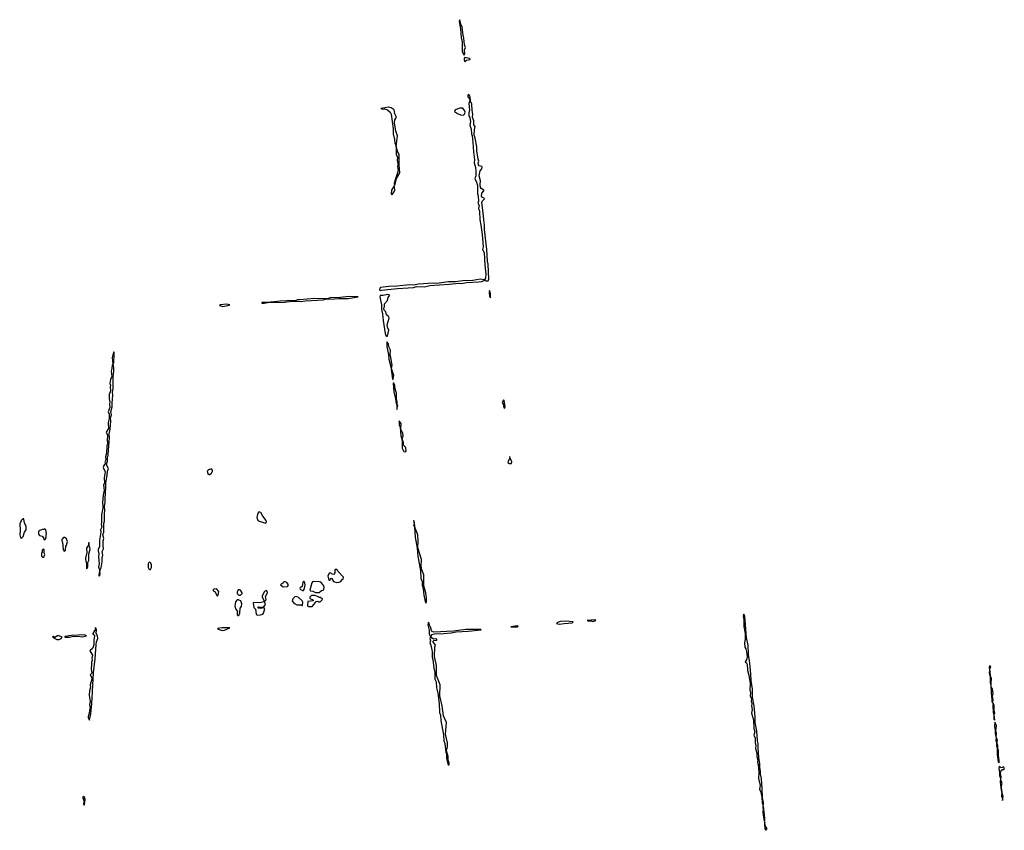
# Model space of a CAD drawing. Extents: x 2737564 to 2859580, y 876530 to 1012372.
# Tile 4 of 110: x 2771440 to 2785028, y 947068 to 958260. Entities that reach past the tile are written whole.
import ezdxf

# ---------------------------------------------------------------- set-up
doc = ezdxf.new("R2010")
doc.units = 0

msp = doc.modelspace()

# ---------------------------------------------------------------- linework, layer by layer
at = {"layer": '0CON05XD'}
for points in [[(2777575, 957771), (2777582, 957788), (2777580, 957845), (2777590, 957875), (2777578, 957915), (2777571, 958005), (2777558, 958048), (2777546, 958155), (2777528, 958198), (2777515, 958260), (2777507, 958233), (2777525, 958135), (2777533, 958015), (2777544, 957955), (2777548, 957815), (2777575, 957771)], [(2777585, 957678), (2777590, 957690), (2777607, 957703), (2777655, 957710), (2777658, 957715), (2777643, 957723), (2777584, 957736), (2777576, 957725), (2777576, 957706), (2777585, 957678)], [(2776415, 954520), (2776435, 954524), (2776652, 954548), (2776875, 954561), (2776915, 954575), (2777025, 954572), (2777101, 954589), (2777365, 954607), (2777505, 954624), (2777535, 954619), (2777605, 954631), (2777775, 954639), (2777816, 954645), (2777855, 954662), (2777874, 954654), (2777905, 954654), (2777915, 954675), (2777904, 954885), (2777895, 954925), (2777887, 955085), (2777854, 955364), (2777855, 955425), (2777843, 955495), (2777838, 955595), (2777819, 955735), (2777829, 955761), (2777856, 955785), (2777850, 955795), (2777825, 955804), (2777815, 955825), (2777816, 955865), (2777845, 955895), (2777845, 955905), (2777810, 955930), (2777801, 955945), (2777794, 955986), (2777800, 956035), (2777783, 956105), (2777795, 956174), (2777818, 956202), (2777824, 956225), (2777818, 956235), (2777781, 956241), (2777770, 956255), (2777769, 956281), (2777778, 956305), (2777767, 956335), (2777748, 956448), (2777748, 956505), (2777725, 956624), (2777711, 956665), (2777715, 956745), (2777726, 956785), (2777709, 956809), (2777709, 956865), (2777690, 956915), (2777695, 956955), (2777684, 957005), (2777678, 957095), (2777659, 957135), (2777656, 957195), (2777645, 957221), (2777635, 957227), (2777625, 957214), (2777623, 957195), (2777646, 957165), (2777652, 957145), (2777639, 957105), (2777646, 957016), (2777637, 956975), (2777636, 956935), (2777650, 956905), (2777659, 956855), (2777652, 956805), (2777672, 956748), (2777673, 956685), (2777683, 956655), (2777694, 956565), (2777704, 956436), (2777716, 956326), (2777711, 956285), (2777731, 956221), (2777736, 956175), (2777737, 956105), (2777720, 956065), (2777745, 956015), (2777759, 955969), (2777757, 955855), (2777765, 955825), (2777770, 955755), (2777764, 955725), (2777780, 955695), (2777771, 955655), (2777784, 955615), (2777790, 955495), (2777805, 955423), (2777821, 955295), (2777837, 955125), (2777828, 955088), (2777848, 955045), (2777861, 954871), (2777873, 954745), (2777868, 954692), (2777855, 954670), (2777795, 954678), (2777695, 954661), (2777554, 954656), (2777455, 954641), (2777358, 954642), (2777195, 954619), (2777145, 954622), (2776943, 954607), (2776874, 954596), (2776825, 954598), (2776645, 954580), (2776532, 954578), (2776418, 954562), (2776408, 954552), (2776405, 954530), (2776415, 954520)], [(2776615, 955970), (2776642, 956065), (2776687, 956145), (2776678, 956255), (2776678, 956395), (2776653, 956443), (2776637, 956507), (2776653, 956655), (2776631, 956721), (2776614, 956835), (2776619, 956875), (2776642, 956915), (2776618, 956958), (2776606, 957016), (2776566, 957045), (2776535, 957050), (2776422, 957035), (2776445, 957024), (2776473, 957027), (2776515, 957017), (2776552, 956982), (2776566, 956956), (2776596, 956755), (2776592, 956685), (2776611, 956605), (2776615, 956560), (2776634, 956514), (2776635, 956403), (2776654, 956355), (2776648, 956315), (2776663, 956265), (2776652, 956235), (2776664, 956176), (2776609, 956005), (2776608, 955978), (2776615, 955970)], [(2777565, 956942), (2777580, 956955), (2777586, 956985), (2777580, 957005), (2777556, 957036), (2777515, 957039), (2777450, 957015), (2777442, 956992), (2777480, 956965), (2777524, 956944), (2777565, 956942)], [(2776575, 955840), (2776610, 955885), (2776616, 955904), (2776613, 955953), (2776605, 955962), (2776571, 955905), (2776568, 955855), (2776575, 955840)], [(2774815, 954344), (2774866, 954354), (2775095, 954359), (2775196, 954374), (2775315, 954368), (2775385, 954378), (2775627, 954393), (2775655, 954402), (2775785, 954404), (2775845, 954412), (2775975, 954412), (2776110, 954435), (2775985, 954438), (2775822, 954418), (2775740, 954425), (2775684, 954406), (2775515, 954410), (2775303, 954393), (2775275, 954392), (2775245, 954377), (2775165, 954385), (2775125, 954376), (2775035, 954373), (2774950, 954365), (2774945, 954360), (2774915, 954365), (2774893, 954357), (2774795, 954358), (2774782, 954355), (2774780, 954345), (2774815, 954344)], [(2776505, 953890), (2776515, 953892), (2776536, 953975), (2776516, 954016), (2776510, 954045), (2776540, 954140), (2776534, 954155), (2776502, 954185), (2776492, 954225), (2776470, 954250), (2776463, 954265), (2776476, 954305), (2776474, 954336), (2776517, 954385), (2776526, 954425), (2776548, 954455), (2776515, 954464), (2776455, 954452), (2776416, 954454), (2776412, 954435), (2776433, 954323), (2776435, 954260), (2776448, 954198), (2776455, 954108), (2776482, 953925), (2776495, 953900), (2776505, 953890)], [(2777935, 954420), (2777935, 954480), (2777925, 954520), (2777917, 954495), (2777925, 954440), (2777935, 954420)], [(2774245, 954300), (2774265, 954303), (2774332, 954318), (2774340, 954325), (2774295, 954330), (2774212, 954325), (2774198, 954315), (2774215, 954307), (2774245, 954300)], [(2776595, 953290), (2776603, 953345), (2776572, 953442), (2776578, 953488), (2776562, 953595), (2776552, 953628), (2776556, 953695), (2776536, 953745), (2776529, 953785), (2776505, 953810), (2776506, 953745), (2776531, 953635), (2776535, 953572), (2776560, 953465), (2776584, 953295), (2776595, 953290)], [(2772535, 950578), (2772545, 950584), (2772551, 950605), (2772546, 950654), (2772565, 950692), (2772579, 950775), (2772577, 950825), (2772588, 950865), (2772580, 950915), (2772597, 950955), (2772591, 951005), (2772592, 951065), (2772600, 951095), (2772588, 951145), (2772599, 951185), (2772600, 951305), (2772609, 951335), (2772609, 951435), (2772616, 951485), (2772611, 951541), (2772621, 951595), (2772618, 951645), (2772630, 951805), (2772627, 951865), (2772649, 951965), (2772652, 952028), (2772667, 952065), (2772647, 952097), (2772640, 952125), (2772652, 952165), (2772651, 952205), (2772661, 952245), (2772668, 952378), (2772679, 952485), (2772674, 952535), (2772688, 952605), (2772699, 952715), (2772694, 952765), (2772706, 952805), (2772700, 952845), (2772714, 952915), (2772714, 952965), (2772726, 953075), (2772723, 953115), (2772731, 953165), (2772732, 953328), (2772740, 953405), (2772739, 953455), (2772730, 953505), (2772738, 953525), (2772746, 953626), (2772745, 953670), (2772735, 953670), (2772716, 953595), (2772724, 953506), (2772715, 953485), (2772713, 953445), (2772702, 953405), (2772712, 953335), (2772695, 953290), (2772685, 953235), (2772692, 953212), (2772689, 953189), (2772692, 953135), (2772676, 953085), (2772676, 953025), (2772685, 952985), (2772678, 952945), (2772683, 952905), (2772663, 952845), (2772673, 952815), (2772676, 952755), (2772660, 952695), (2772667, 952615), (2772632, 952565), (2772653, 952525), (2772649, 952445), (2772655, 952415), (2772641, 952375), (2772640, 952275), (2772624, 952225), (2772630, 952185), (2772614, 952155), (2772622, 952135), (2772601, 952105), (2772592, 952075), (2772620, 952015), (2772606, 951936), (2772609, 951865), (2772595, 951835), (2772604, 951766), (2772591, 951695), (2772583, 951595), (2772587, 951545), (2772589, 951515), (2772571, 951425), (2772571, 951315), (2772564, 951295), (2772572, 951255), (2772556, 951215), (2772559, 951185), (2772543, 951075), (2772542, 950985), (2772524, 950946), (2772522, 950925), (2772532, 950885), (2772527, 950845), (2772536, 950745), (2772528, 950705), (2772544, 950655), (2772543, 950637), (2772535, 950628), (2772532, 950585), (2772535, 950578)], [(2776645, 952880), (2776657, 952935), (2776650, 952945), (2776650, 952990), (2776640, 953025), (2776638, 953105), (2776621, 953161), (2776617, 953207), (2776605, 953240), (2776595, 953240), (2776605, 953120), (2776628, 953025), (2776635, 952960), (2776644, 952944), (2776645, 952880)], [(2778135, 952898), (2778138, 952915), (2778125, 953000), (2778115, 953010), (2778100, 952975), (2778112, 952952), (2778122, 952902), (2778135, 952898)], [(2776765, 952294), (2776773, 952305), (2776770, 952345), (2776766, 952356), (2776737, 952385), (2776736, 952416), (2776720, 952475), (2776730, 952515), (2776729, 952545), (2776698, 952608), (2776706, 952685), (2776675, 952720), (2776675, 952665), (2776690, 952635), (2776698, 952515), (2776712, 952472), (2776718, 952425), (2776719, 952345), (2776740, 952300), (2776765, 952294)], [(2778200, 952130), (2778225, 952133), (2778231, 952155), (2778208, 952205), (2778205, 952230), (2778200, 952225), (2778202, 952205), (2778181, 952165), (2778178, 952145), (2778200, 952130)], [(2774065, 951982), (2774089, 952001), (2774102, 952025), (2774102, 952042), (2774087, 952057), (2774045, 952047), (2774029, 952025), (2774038, 951995), (2774055, 951982), (2774065, 951982)], [(2774835, 951308), (2774846, 951325), (2774843, 951345), (2774794, 951405), (2774768, 951455), (2774755, 951462), (2774735, 951458), (2774722, 951428), (2774714, 951385), (2774727, 951347), (2774744, 951334), (2774835, 951308)], [(2771465, 951100), (2771490, 951125), (2771508, 951182), (2771528, 951215), (2771528, 951265), (2771508, 951308), (2771495, 951370), (2771485, 951370), (2771460, 951345), (2771460, 951335), (2771440, 951305), (2771448, 951205), (2771440, 951145), (2771452, 951112), (2771465, 951100)], [(2777045, 950210), (2777052, 950215), (2777054, 950275), (2777046, 950345), (2777019, 950445), (2777017, 950595), (2776989, 950665), (2776981, 950715), (2776983, 950807), (2776936, 950966), (2776941, 951065), (2776936, 951146), (2776898, 951238), (2776885, 951340), (2776875, 951340), (2776882, 951305), (2776874, 951285), (2776890, 951255), (2776898, 951115), (2776924, 950964), (2776935, 950855), (2776971, 950651), (2776978, 950545), (2776992, 950502), (2776996, 950454), (2777008, 950408), (2777016, 950315), (2777035, 950228), (2777045, 950210)], [(2771785, 951080), (2771800, 951095), (2771810, 951165), (2771800, 951215), (2771785, 951230), (2771775, 951220), (2771755, 951220), (2771713, 951207), (2771700, 951195), (2771700, 951155), (2771715, 951140), (2771748, 951128), (2771770, 951105), (2771772, 951082), (2771785, 951080)], [(2772055, 950920), (2772070, 950935), (2772078, 950992), (2772087, 951003), (2772098, 951055), (2772085, 951090), (2772065, 951110), (2772045, 951110), (2772020, 951085), (2772020, 951065), (2772030, 951045), (2772040, 950945), (2772055, 950920)], [(2772365, 950680), (2772380, 950705), (2772380, 950765), (2772392, 950795), (2772392, 950885), (2772412, 950945), (2772407, 950977), (2772400, 950985), (2772400, 951035), (2772395, 951040), (2772390, 951035), (2772390, 951005), (2772362, 950965), (2772368, 950905), (2772348, 950825), (2772352, 950775), (2772360, 950765), (2772360, 950685), (2772365, 950680)], [(2771775, 950840), (2771788, 950875), (2771780, 950895), (2771780, 950945), (2771765, 950950), (2771750, 950935), (2771750, 950905), (2771740, 950895), (2771740, 950855), (2771755, 950840), (2771775, 950840)], [(2773245, 950670), (2773258, 950695), (2773258, 950735), (2773250, 950755), (2773235, 950770), (2773220, 950765), (2773213, 950747), (2773212, 950695), (2773225, 950670), (2773245, 950670)], [(2775815, 950490), (2775845, 950492), (2775870, 950505), (2775884, 950526), (2775905, 950540), (2775907, 950563), (2775830, 950645), (2775828, 950658), (2775815, 950668), (2775795, 950670), (2775790, 950665), (2775790, 950625), (2775782, 950598), (2775755, 950603), (2775725, 950623), (2775710, 950620), (2775694, 950575), (2775705, 950522), (2775725, 950520), (2775730, 950545), (2775745, 950547), (2775770, 950505), (2775815, 950490)], [(2775075, 950428), (2775135, 950432), (2775148, 950455), (2775142, 950472), (2775125, 950490), (2775105, 950498), (2775083, 950497), (2775070, 950485), (2775065, 950470), (2775055, 950470), (2775040, 950455), (2775075, 950428)], [(2775345, 950379), (2775355, 950380), (2775365, 950392), (2775379, 950451), (2775376, 950485), (2775365, 950503), (2775355, 950503), (2775349, 950495), (2775338, 950432), (2775310, 950415), (2775308, 950405), (2775310, 950395), (2775345, 950379)], [(2775575, 950350), (2775605, 950378), (2775626, 950384), (2775636, 950394), (2775640, 950425), (2775630, 950455), (2775595, 950492), (2775579, 950499), (2775495, 950502), (2775483, 950497), (2775470, 950485), (2775443, 950383), (2775453, 950373), (2775485, 950368), (2775521, 950351), (2775575, 950350)], [(2774165, 950300), (2774178, 950315), (2774190, 950365), (2774155, 950400), (2774123, 950397), (2774112, 950388), (2774110, 950375), (2774138, 950358), (2774165, 950300)], [(2774463, 950313), (2774485, 950313), (2774510, 950335), (2774512, 950345), (2774485, 950383), (2774475, 950390), (2774455, 950388), (2774442, 950355), (2774442, 950335), (2774463, 950313)], [(2774715, 950040), (2774765, 950044), (2774795, 950053), (2774806, 950064), (2774822, 950125), (2774815, 950140), (2774765, 950128), (2774730, 950135), (2774728, 950145), (2774735, 950152), (2774805, 950150), (2774825, 950170), (2774830, 950185), (2774820, 950225), (2774842, 950248), (2774833, 950295), (2774858, 950345), (2774856, 950366), (2774845, 950380), (2774820, 950365), (2774788, 950305), (2774788, 950285), (2774810, 950245), (2774808, 950222), (2774755, 950210), (2774675, 950212), (2774660, 950205), (2774670, 950145), (2774692, 950122), (2774703, 950053), (2774715, 950040)], [(2774455, 950032), (2774465, 950033), (2774480, 950065), (2774483, 950135), (2774500, 950160), (2774506, 950195), (2774494, 950234), (2774455, 950251), (2774442, 950248), (2774420, 950220), (2774408, 950165), (2774416, 950126), (2774450, 950085), (2774440, 950075), (2774443, 950043), (2774455, 950032)], [(2775335, 950170), (2775345, 950172), (2775346, 950216), (2775340, 950235), (2775285, 950288), (2775253, 950297), (2775235, 950290), (2775210, 950265), (2775202, 950235), (2775222, 950205), (2775265, 950181), (2775325, 950180), (2775335, 950170)], [(2775427, 950157), (2775475, 950160), (2775505, 950188), (2775532, 950228), (2775555, 950230), (2775565, 950220), (2775585, 950220), (2775617, 950253), (2775615, 950270), (2775602, 950272), (2775595, 950280), (2775575, 950280), (2775565, 950290), (2775515, 950310), (2775465, 950310), (2775443, 950287), (2775443, 950273), (2775453, 950263), (2775480, 950255), (2775490, 950245), (2775490, 950235), (2775415, 950228), (2775412, 950175), (2775415, 950162), (2775427, 950157)], [(2777105, 949748), (2777115, 949750), (2777131, 949769), (2777165, 949781), (2777290, 949785), (2777395, 949795), (2777462, 949808), (2777630, 949815), (2777810, 949835), (2777805, 949840), (2777595, 949838), (2777425, 949817), (2777155, 949804), (2777135, 949810), (2777121, 949825), (2777107, 949875), (2777098, 949885), (2777085, 949940), (2777075, 949930), (2777072, 949905), (2777090, 949830), (2777089, 949775), (2777105, 949748)], [(2778885, 949916), (2778955, 949925), (2779065, 949934), (2779080, 949945), (2778975, 949956), (2778905, 949949), (2778864, 949936), (2778850, 949925), (2778885, 949916)], [(2779345, 949952), (2779365, 949954), (2779390, 949965), (2779375, 949972), (2779270, 949965), (2779295, 949954), (2779325, 949962), (2779345, 949952)], [(2781695, 947418), (2781705, 947420), (2781705, 947450), (2781689, 947515), (2781688, 947655), (2781680, 947705), (2781676, 947785), (2781663, 947843), (2781665, 947885), (2781653, 947933), (2781655, 947990), (2781640, 948075), (2781630, 948210), (2781631, 948265), (2781622, 948305), (2781611, 948435), (2781592, 948555), (2781592, 948635), (2781576, 948784), (2781554, 948904), (2781551, 949015), (2781535, 949135), (2781530, 949225), (2781518, 949375), (2781497, 949497), (2781491, 949625), (2781471, 949725), (2781449, 950025), (2781435, 950051), (2781424, 950025), (2781434, 949975), (2781435, 949880), (2781451, 949785), (2781450, 949705), (2781442, 949655), (2781448, 949598), (2781462, 949572), (2781471, 949535), (2781478, 949465), (2781468, 949422), (2781450, 949395), (2781469, 949379), (2781480, 949360), (2781486, 949275), (2781501, 949209), (2781519, 949095), (2781515, 949005), (2781524, 948965), (2781521, 948925), (2781539, 948885), (2781535, 948855), (2781544, 948815), (2781540, 948785), (2781549, 948735), (2781541, 948685), (2781569, 948595), (2781571, 948475), (2781586, 948425), (2781573, 948383), (2781592, 948342), (2781590, 948275), (2781598, 948245), (2781594, 948195), (2781615, 948135), (2781612, 948085), (2781626, 948036), (2781623, 948005), (2781631, 947975), (2781641, 947865), (2781634, 947785), (2781660, 947685), (2781649, 947635), (2781668, 947595), (2781674, 947565), (2781682, 947525), (2781685, 947445), (2781695, 947418)], [(2772405, 948590), (2772424, 948674), (2772437, 948815), (2772458, 949242), (2772481, 949435), (2772494, 949635), (2772500, 949670), (2772518, 949715), (2772516, 949755), (2772496, 949786), (2772499, 949835), (2772485, 949870), (2772477, 949833), (2772449, 949785), (2772451, 949775), (2772467, 949767), (2772474, 949754), (2772464, 949695), (2772464, 949625), (2772443, 949577), (2772406, 949545), (2772444, 949485), (2772434, 949445), (2772441, 949415), (2772429, 949385), (2772432, 949355), (2772427, 949297), (2772437, 949235), (2772412, 949215), (2772432, 949182), (2772435, 949155), (2772414, 949075), (2772417, 949045), (2772402, 948995), (2772399, 948935), (2772411, 948845), (2772403, 948805), (2772414, 948755), (2772403, 948723), (2772401, 948685), (2772384, 948634), (2772385, 948620), (2772405, 948590)], [(2774235, 949827), (2774265, 949830), (2774340, 949865), (2774235, 949865), (2774170, 949855), (2774180, 949845), (2774235, 949827)], [(2778305, 949875), (2778318, 949885), (2778305, 949889), (2778220, 949875), (2778305, 949875)], [(2771953, 949703), (2771985, 949703), (2772013, 949717), (2772028, 949735), (2771987, 949755), (2771964, 949755), (2771925, 949730), (2771905, 949742), (2771892, 949735), (2771953, 949703)], [(2772064, 949734), (2772125, 949734), (2772185, 949748), (2772215, 949744), (2772245, 949750), (2772305, 949738), (2772360, 949755), (2772335, 949766), (2772155, 949757), (2772062, 949745), (2772064, 949734)], [(2777365, 947970), (2777366, 947996), (2777352, 948035), (2777353, 948085), (2777332, 948165), (2777346, 948224), (2777346, 948275), (2777314, 948396), (2777329, 948555), (2777287, 948647), (2777268, 948785), (2777236, 948925), (2777241, 949075), (2777194, 949204), (2777194, 949344), (2777166, 949466), (2777170, 949595), (2777178, 949625), (2777140, 949675), (2777155, 949690), (2777195, 949692), (2777198, 949705), (2777185, 949710), (2777155, 949707), (2777131, 949721), (2777115, 949742), (2777110, 949740), (2777102, 949715), (2777111, 949685), (2777101, 949655), (2777114, 949626), (2777131, 949535), (2777132, 949458), (2777142, 949425), (2777155, 949305), (2777169, 949245), (2777171, 949155), (2777186, 949116), (2777194, 949035), (2777212, 948962), (2777230, 948820), (2777234, 948695), (2777249, 948659), (2777253, 948585), (2777289, 948385), (2777292, 948305), (2777308, 948265), (2777321, 948145), (2777332, 948122), (2777331, 948065), (2777348, 947985), (2777355, 947970), (2777365, 947970)], [(2784865, 948828), (2784874, 948865), (2784867, 948923), (2784876, 948955), (2784865, 949020), (2784846, 949046), (2784846, 949105), (2784853, 949165), (2784838, 949198), (2784835, 949260), (2784826, 949276), (2784827, 949295), (2784840, 949325), (2784825, 949338), (2784819, 949315), (2784823, 949285), (2784820, 949235), (2784832, 949182), (2784835, 949100), (2784842, 949085), (2784845, 948955), (2784852, 948932), (2784854, 948855), (2784865, 948828)], [(2784895, 948590), (2784888, 948665), (2784897, 948687), (2784886, 948725), (2784887, 948793), (2784875, 948822), (2784868, 948795), (2784874, 948695), (2784884, 948665), (2784885, 948600), (2784895, 948590)], [(2784955, 948000), (2784958, 948032), (2784948, 948105), (2784948, 948168), (2784939, 948195), (2784937, 948245), (2784926, 948265), (2784932, 948315), (2784917, 948355), (2784921, 948405), (2784910, 948435), (2784920, 948515), (2784895, 948560), (2784891, 948505), (2784902, 948445), (2784901, 948405), (2784914, 948355), (2784913, 948305), (2784924, 948274), (2784921, 948235), (2784931, 948205), (2784929, 948115), (2784942, 948015), (2784955, 948000)], [(2785005, 947480), (2785012, 947535), (2784996, 947595), (2784991, 947685), (2784997, 947715), (2784980, 947765), (2784983, 947805), (2784976, 947854), (2784984, 947895), (2785002, 947908), (2785025, 947908), (2785028, 947925), (2785022, 947942), (2784985, 947931), (2784955, 947948), (2784952, 947925), (2784962, 947865), (2784961, 947825), (2784974, 947784), (2784971, 947735), (2784985, 947620), (2784994, 947604), (2784991, 947535), (2785002, 947512), (2785005, 947480)], [(2772335, 947418), (2772343, 947495), (2772336, 947526), (2772325, 947536), (2772308, 947525), (2772332, 947465), (2772325, 947458), (2772320, 947435), (2772325, 947420), (2772335, 947418)], [(2781715, 947188), (2781725, 947200), (2781724, 947235), (2781705, 947400), (2781695, 947400), (2781694, 947375), (2781702, 947365), (2781696, 947315), (2781715, 947188)], [(2781735, 947068), (2781751, 947085), (2781751, 947095), (2781728, 947128), (2781725, 947180), (2781719, 947155), (2781725, 947090), (2781735, 947068)]]:
    msp.add_lwpolyline(points, dxfattribs=at)

doc.saveas('drawing.dxf')
